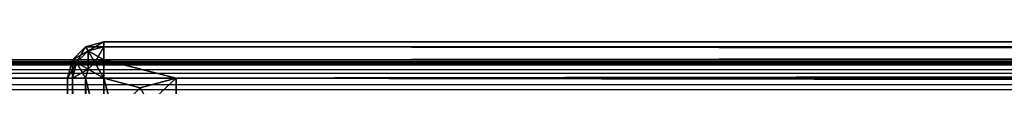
# Model space of a CAD drawing. Extents: x 0 to 1230, y 0 to 270.
# Tile 88 of 245: x 453.8 to 480.96, y 158.79 to 160.01. Entities that reach past the tile are written whole.
import ezdxf

# ---------------------------------------------------------------- set-up
doc = ezdxf.new("R2010")
doc.units = 0
doc.layers.get('0').update_dxf_attribs({"color": 13, "linetype": 'CONTINUOUS'})

# ---------------------------------------------------------------- blocks, each defined once
blk = doc.blocks.new('GROUP_22')
for p, q in [((1, 50, 23), (0.5, 49.866, 23)), ((0.5, 49.866, 1), (1, 50, 1)), ((319, 50, 1), (1, 50, 1)), ((1, 50, 1), (1, 50, 23)), ((1, 49.866, 23.5), (1, 50, 23)), ((1, 50, 23), (319, 50, 23)), ((1, 49.866, 0.5), (1, 50, 1)), ((0.5, 49.866, 23), (0.134, 49.5, 23)), ((0.134, 49.5, 1), (0.5, 49.866, 1)), ((0.567, 49.75, 0.5), (0.25, 49.433, 0.5)), ((0.567, 49.75, 23.5), (0.25, 49.433, 23.5)), ((0.5, 49.866, 23), (0.5, 49.866, 1)), ((0.5, 49.866, 1), (0.567, 49.75, 0.5)), ((0.5, 49.866, 23), (0.567, 49.75, 23.5)), ((1, 49.866, 0.5), (0.567, 49.75, 0.5)), ((1, 49.866, 23.5), (0.567, 49.75, 23.5)), ((0.567, 49.75, 0.5), (0.75, 49.433, 0.134)), ((0.567, 49.75, 23.5), (0.75, 49.433, 23.866)), ((1, 49.5, 23.866), (1, 49.866, 23.5)), ((1, 49.866, 23.5), (319, 49.866, 23.5)), ((1, 49.5, 0.134), (1, 49.866, 0.5)), ((1, 49.866, 0.5), (319, 49.866, 0.5)), ((0.134, 49.5, 23), (0, 49, 23)), ((0, 49, 1), (0.134, 49.5, 1)), ((0.134, 49.5, 23), (0.134, 49.5, 1)), ((0.134, 49.5, 1), (0.25, 49.433, 0.5)), ((0.134, 49.5, 23), (0.25, 49.433, 23.5)), ((1, 49.5, 0.134), (0.75, 49.433, 0.134)), ((1, 49.5, 23.866), (0.75, 49.433, 23.866)), ((1, 49, 24), (1, 49.5, 23.866)), ((1, 49.5, 23.866), (319, 49.5, 23.866)), ((1, 49), (1, 49.5, 0.134)), ((1, 49.5, 0.134), (319, 49.5, 0.134)), ((0.25, 49.433, 0.5), (0.134, 49, 0.5)), ((0.25, 49.433, 23.5), (0.134, 49, 23.5)), ((0.25, 49.433, 0.5), (0.567, 49.25, 0.134)), ((0.25, 49.433, 23.5), (0.567, 49.25, 23.866)), ((0.567, 49.25, 0.134), (0.5, 49, 0.134)), ((0.567, 49.25, 23.866), (0.5, 49, 23.866)), ((0.75, 49.433, 0.134), (0.567, 49.25, 0.134)), ((0.75, 49.433, 23.866), (0.567, 49.25, 23.866)), ((0.567, 49.25, 0.134), (1, 49)), ((0.567, 49.25, 23.866), (1, 49, 24)), ((0.75, 49.433, 0.134), (1, 49)), ((0.75, 49.433, 23.866), (1, 49, 24)), ((0, 49, 1), (0, 1, 1)), ((0, 49, 1), (0, 49, 23)), ((0, 49, 1), (0.134, 49, 0.5)), ((0, 19.613, 23), (0, 49, 23)), ((0, 49, 23), (0.134, 49, 23.5)), ((0.134, 1, 0.5), (0.134, 49, 0.5)), ((0.134, 49, 0.5), (0.5, 49, 0.134)), ((0.134, 20.113, 23.5), (0.134, 49, 23.5)), ((0.134, 49, 23.5), (0.5, 49, 23.866)), ((0.5, 1, 0.134), (0.5, 49, 0.134)), ((0.5, 49, 0.134), (1, 49)), ((0.5, 20.479, 23.866), (0.5, 49, 23.866)), ((0.5, 49, 23.866), (1, 49, 24)), ((1, 49), (1, 1)), ((319, 49), (1, 49)), ((3, 49, 24), (1, 49, 24)), ((1, 49, 24), (1, 47, 24)), ((319, 49, 24), (1, 49, 24)), ((1, 49, 24), (1, 20.613, 24)), ((2, 48.732, 24), (3, 49, 24)), ((317, 49, 24), (3, 49, 24)), ((3, 49, 24), (3, 48.5, 23.866))]:
    blk.add_line(p, q)
mesh = blk.add_polyface()
corners = [(0.5, 49.866, 23), (1, 50, 1), (0.5, 49.866, 1), (1, 50, 23)]
mesh.append_faces([[corners[k] for k in face] for face in [(0, 1, 2), (1, 0, 3)]], dxfattribs={"vtx0": -1})
mesh = blk.add_polyface()
corners = [(0.5, 49.866, 1), (1, 49.866, 0.5), (0.567, 49.75, 0.5), (1, 50, 1)]
mesh.append_faces([[corners[k] for k in face] for face in [(0, 1, 2), (1, 0, 3)]], dxfattribs={"vtx0": -1})
mesh = blk.add_polyface()
corners = [(0.567, 49.75, 23.5), (1, 50, 23), (0.5, 49.866, 23), (1, 49.866, 23.5)]
mesh.append_faces([[corners[k] for k in face] for face in [(0, 1, 2), (1, 0, 3)]], dxfattribs={"vtx0": -1})
mesh = blk.add_polyface()
corners = [(1, 50, 23), (319, 50, 1), (1, 50, 1), (319, 50, 23)]
mesh.append_faces([[corners[k] for k in face] for face in [(0, 1, 2), (1, 0, 3)]], dxfattribs={"vtx0": -1})
mesh = blk.add_polyface()
corners = [(1, 49.866, 23.5), (319, 50, 23), (1, 50, 23), (319, 49.866, 23.5)]
mesh.append_faces([[corners[k] for k in face] for face in [(0, 1, 2), (1, 0, 3)]], dxfattribs={"vtx0": -1})
mesh = blk.add_polyface()
corners = [(1, 50, 1), (319, 49.866, 0.5), (1, 49.866, 0.5), (319, 50, 1)]
mesh.append_faces([[corners[k] for k in face] for face in [(0, 1, 2), (1, 0, 3)]], dxfattribs={"vtx0": -1})
mesh = blk.add_polyface()
corners = [(0.134, 49.5, 23), (0.5, 49.866, 1), (0.134, 49.5, 1), (0.5, 49.866, 23)]
mesh.append_faces([[corners[k] for k in face] for face in [(0, 1, 2), (1, 0, 3)]], dxfattribs={"vtx0": -1})
mesh = blk.add_polyface()
corners = [(0.134, 49.5, 1), (0.567, 49.75, 0.5), (0.25, 49.433, 0.5), (0.5, 49.866, 1)]
mesh.append_faces([[corners[k] for k in face] for face in [(0, 1, 2), (1, 0, 3)]], dxfattribs={"vtx0": -1})
mesh = blk.add_polyface()
corners = [(0.25, 49.433, 23.5), (0.5, 49.866, 23), (0.134, 49.5, 23), (0.567, 49.75, 23.5)]
mesh.append_faces([[corners[k] for k in face] for face in [(0, 1, 2), (1, 0, 3)]], dxfattribs={"vtx0": -1})
mesh = blk.add_polyface()
corners = [(0.567, 49.75, 0.5), (0.567, 49.25, 0.134), (0.25, 49.433, 0.5), (0.75, 49.433, 0.134)]
mesh.append_faces([[corners[k] for k in face] for face in [(0, 1, 2), (1, 0, 3)]], dxfattribs={"vtx0": -1})
mesh = blk.add_polyface()
corners = [(0.567, 49.25, 23.866), (0.567, 49.75, 23.5), (0.25, 49.433, 23.5), (0.75, 49.433, 23.866)]
mesh.append_faces([[corners[k] for k in face] for face in [(0, 1, 2), (1, 0, 3)]], dxfattribs={"vtx0": -1})
mesh = blk.add_polyface()
corners = [(0.567, 49.75, 0.5), (1, 49.5, 0.134), (0.75, 49.433, 0.134), (1, 49.866, 0.5)]
mesh.append_faces([[corners[k] for k in face] for face in [(0, 1, 2), (1, 0, 3)]], dxfattribs={"vtx0": -1})
mesh = blk.add_polyface()
corners = [(0.75, 49.433, 23.866), (1, 49.866, 23.5), (0.567, 49.75, 23.5), (1, 49.5, 23.866)]
mesh.append_faces([[corners[k] for k in face] for face in [(0, 1, 2), (1, 0, 3)]], dxfattribs={"vtx0": -1})
mesh = blk.add_polyface()
corners = [(1, 49.5, 23.866), (319, 49.866, 23.5), (1, 49.866, 23.5), (319, 49.5, 23.866)]
mesh.append_faces([[corners[k] for k in face] for face in [(0, 1, 2), (1, 0, 3)]], dxfattribs={"vtx0": -1})
mesh = blk.add_polyface()
corners = [(1, 49.866, 0.5), (319, 49.5, 0.134), (1, 49.5, 0.134), (319, 49.866, 0.5)]
mesh.append_faces([[corners[k] for k in face] for face in [(0, 1, 2), (1, 0, 3)]], dxfattribs={"vtx0": -1})
mesh = blk.add_polyface()
corners = [(0.134, 49.5, 23), (0, 49, 1), (0, 49, 23), (0.134, 49.5, 1)]
mesh.append_faces([[corners[k] for k in face] for face in [(0, 1, 2), (1, 0, 3)]], dxfattribs={"vtx0": -1})
mesh = blk.add_polyface()
corners = [(0.134, 49.5, 1), (0.134, 49, 0.5), (0, 49, 1), (0.25, 49.433, 0.5)]
mesh.append_faces([[corners[k] for k in face] for face in [(0, 1, 2), (1, 0, 3)]], dxfattribs={"vtx0": -1})
mesh = blk.add_polyface()
corners = [(0.25, 49.433, 23.5), (0, 49, 23), (0.134, 49, 23.5), (0.134, 49.5, 23)]
mesh.append_faces([[corners[k] for k in face] for face in [(0, 1, 2), (1, 0, 3)]], dxfattribs={"vtx0": -1})
mesh = blk.add_polyface()
corners = [(1, 49), (0.75, 49.433, 0.134), (1, 49.5, 0.134)]
mesh.append_faces([[corners[k] for k in face] for face in [(0, 1, 2)]])
mesh = blk.add_polyface()
corners = [(1, 49.5, 23.866), (0.75, 49.433, 23.866), (1, 49, 24)]
mesh.append_faces([[corners[k] for k in face] for face in [(0, 1, 2)]])
mesh = blk.add_polyface()
corners = [(3, 49, 24), (1, 49.5, 23.866), (1, 49, 24), (319, 49.5, 23.866), (317, 49, 24), (319, 49, 24)]
mesh.append_faces([[corners[k] for k in face] for face in [(0, 1, 2), (3, 4, 5)]], dxfattribs={"vtx0": -1})
mesh.append_faces([[corners[k] for k in face] for face in [(1, 0, 3)]], dxfattribs={"vtx0": -1, "vtx1": -1})
mesh.append_faces([[corners[k] for k in face] for face in [(3, 0, 4)]], dxfattribs={"vtx0": -1, "vtx2": -1})
mesh = blk.add_polyface()
corners = [(319, 49.5, 0.134), (1, 49), (1, 49.5, 0.134), (319, 49)]
mesh.append_faces([[corners[k] for k in face] for face in [(0, 1, 2), (1, 0, 3)]], dxfattribs={"vtx0": -1})
mesh = blk.add_polyface()
corners = [(0.25, 49.433, 0.5), (0.5, 49, 0.134), (0.134, 49, 0.5), (0.567, 49.25, 0.134)]
mesh.append_faces([[corners[k] for k in face] for face in [(0, 1, 2), (1, 0, 3)]], dxfattribs={"vtx0": -1})
mesh = blk.add_polyface()
corners = [(0.567, 49.25, 23.866), (0.134, 49, 23.5), (0.5, 49, 23.866), (0.25, 49.433, 23.5)]
mesh.append_faces([[corners[k] for k in face] for face in [(0, 1, 2), (1, 0, 3)]], dxfattribs={"vtx0": -1})
mesh = blk.add_polyface()
corners = [(1, 49), (0.5, 49, 0.134), (0.567, 49.25, 0.134)]
mesh.append_faces([[corners[k] for k in face] for face in [(0, 1, 2)]])
mesh = blk.add_polyface()
corners = [(1, 49, 24), (0.567, 49.25, 23.866), (0.5, 49, 23.866)]
mesh.append_faces([[corners[k] for k in face] for face in [(0, 1, 2)]])
mesh = blk.add_polyface()
corners = [(1, 49), (0.567, 49.25, 0.134), (0.75, 49.433, 0.134)]
mesh.append_faces([[corners[k] for k in face] for face in [(0, 1, 2)]])
mesh = blk.add_polyface()
corners = [(1, 49, 24), (0.75, 49.433, 23.866), (0.567, 49.25, 23.866)]
mesh.append_faces([[corners[k] for k in face] for face in [(0, 1, 2)]])
mesh = blk.add_polyface()
corners = [(0, 19.613, 23), (0, 18.198, 17), (0, 18.198, 21.586), (0, 19.198, 16.732), (0, 19.93, 16), (0, 49, 23), (0, 20.198, 15), (0, 12.784, 23), (0, 1, 1), (0, 1, 23), (0, 14.198, 15), (0, 14.466, 14), (0, 15.198, 13.268), (0, 49, 1), (0, 14.198, 21.586), (0, 16.198, 13), (0, 18.198, 13), (0, 19.198, 13.268), (0, 19.93, 14)]
mesh.append_faces([[corners[k] for k in face] for face in [(0, 1, 2), (7, 8, 9), (10, 7, 14)]], dxfattribs={"vtx0": -1})
mesh.append_faces([[corners[k] for k in face] for face in [(1, 0, 3), (3, 0, 4), (4, 5, 6), (8, 12, 13), (13, 6, 5)]], dxfattribs={"vtx0": -1, "vtx1": -1})
mesh.append_faces([[corners[k] for k in face] for face in [(8, 7, 10)]], dxfattribs={"vtx0": -1, "vtx1": -1, "vtx2": -1})
mesh.append_faces([[corners[k] for k in face] for face in [(4, 0, 5), (8, 10, 11), (8, 11, 12), (13, 12, 15), (13, 15, 16), (13, 16, 17), (13, 17, 18), (13, 18, 6)]], dxfattribs={"vtx0": -1, "vtx2": -1})
mesh = blk.add_polyface()
corners = [(0, 49, 1), (0.134, 1, 0.5), (0, 1, 1), (0.134, 49, 0.5)]
mesh.append_faces([[corners[k] for k in face] for face in [(0, 1, 2), (1, 0, 3)]], dxfattribs={"vtx0": -1})
mesh = blk.add_polyface()
corners = [(0.134, 20.113, 23.5), (0, 49, 23), (0, 19.613, 23), (0.134, 49, 23.5)]
mesh.append_faces([[corners[k] for k in face] for face in [(0, 1, 2), (1, 0, 3)]], dxfattribs={"vtx0": -1})
mesh = blk.add_polyface()
corners = [(0.134, 49, 0.5), (0.5, 1, 0.134), (0.134, 1, 0.5), (0.5, 49, 0.134)]
mesh.append_faces([[corners[k] for k in face] for face in [(0, 1, 2), (1, 0, 3)]], dxfattribs={"vtx0": -1})
mesh = blk.add_polyface()
corners = [(0.5, 20.479, 23.866), (0.134, 49, 23.5), (0.134, 20.113, 23.5), (0.5, 49, 23.866)]
mesh.append_faces([[corners[k] for k in face] for face in [(0, 1, 2), (1, 0, 3)]], dxfattribs={"vtx0": -1})
mesh = blk.add_polyface()
corners = [(1, 49), (0.5, 1, 0.134), (0.5, 49, 0.134), (1, 1)]
mesh.append_faces([[corners[k] for k in face] for face in [(0, 1, 2), (1, 0, 3)]], dxfattribs={"vtx0": -1})
mesh = blk.add_polyface()
corners = [(1, 49, 24), (0.5, 49, 23.866), (1, 47, 24), (1, 20.613, 24), (0.5, 20.479, 23.866)]
mesh.append_faces([[corners[k] for k in face] for face in [(3, 1, 4)]], dxfattribs={"vtx0": -1})
mesh.append_faces([[corners[k] for k in face] for face in [(1, 3, 2)]], dxfattribs={"vtx0": -1, "vtx2": -1})
mesh.append_faces([[corners[k] for k in face] for face in [(0, 1, 2)]], dxfattribs={"vtx1": -1})
mesh = blk.add_polyface()
corners = [(1.268, 48, 24), (1, 49, 24), (1, 47, 24), (2, 48.732, 24), (3, 49, 24)]
mesh.append_faces([[corners[k] for k in face] for face in [(0, 1, 2), (1, 3, 4)]], dxfattribs={"vtx0": -1})
mesh.append_faces([[corners[k] for k in face] for face in [(1, 0, 3)]], dxfattribs={"vtx0": -1, "vtx2": -1})
mesh = blk.add_polyface()
corners = [(319, 49), (1, 1), (1, 49), (319, 1)]
mesh.append_faces([[corners[k] for k in face] for face in [(0, 1, 2), (1, 0, 3)]], dxfattribs={"vtx0": -1})
mesh = blk.add_polyface()
corners = [(2.25, 48.299, 23.866), (3, 49, 24), (2, 48.732, 24), (3, 48.5, 23.866)]
mesh.append_faces([[corners[k] for k in face] for face in [(0, 1, 2), (1, 0, 3)]], dxfattribs={"vtx0": -1})
mesh = blk.add_polyface()
corners = [(317, 48.5, 23.866), (3, 49, 24), (3, 48.5, 23.866), (317, 49, 24)]
mesh.append_faces([[corners[k] for k in face] for face in [(0, 1, 2), (1, 0, 3)]], dxfattribs={"vtx0": -1})
blk = doc.blocks.new('GROUP_24')
blk.add_blockref('GROUP_22', (1.353, 0))
blk = doc.blocks.new('GROUP_15')
for p, q in [((1079, 50, 1), (1, 50, 1)), ((1079, 50, 49), (1, 50, 49)), ((1, 49.866, 49.5), (1079, 49.866, 49.5)), ((1, 49.866, 0.5), (1079, 49.866, 0.5)), ((1, 49.5, 49.866), (1079, 49.5, 49.866)), ((1, 49.5, 0.134), (1079, 49.5, 0.134))]:
    blk.add_line(p, q)
mesh = blk.add_polyface()
corners = [(1, 50, 49), (1079, 50, 1), (1, 50, 1), (1079, 50, 49)]
mesh.append_faces([[corners[k] for k in face] for face in [(0, 1, 2), (1, 0, 3)]], dxfattribs={"vtx0": -1})
mesh = blk.add_polyface()
corners = [(1, 49.866, 49.5), (1079, 50, 49), (1, 50, 49), (1079, 49.866, 49.5)]
mesh.append_faces([[corners[k] for k in face] for face in [(0, 1, 2), (1, 0, 3)]], dxfattribs={"vtx0": -1})
mesh = blk.add_polyface()
corners = [(1, 50, 1), (1079, 49.866, 0.5), (1, 49.866, 0.5), (1079, 50, 1)]
mesh.append_faces([[corners[k] for k in face] for face in [(0, 1, 2), (1, 0, 3)]], dxfattribs={"vtx0": -1})
mesh = blk.add_polyface()
corners = [(1, 49.5, 49.866), (1079, 49.866, 49.5), (1, 49.866, 49.5), (1079, 49.5, 49.866)]
mesh.append_faces([[corners[k] for k in face] for face in [(0, 1, 2), (1, 0, 3)]], dxfattribs={"vtx0": -1})
mesh = blk.add_polyface()
corners = [(1, 49.866, 0.5), (1079, 49.5, 0.134), (1, 49.5, 0.134), (1079, 49.866, 0.5)]
mesh.append_faces([[corners[k] for k in face] for face in [(0, 1, 2), (1, 0, 3)]], dxfattribs={"vtx0": -1})
mesh = blk.add_polyface()
corners = [(1079, 49, 50), (1, 49.5, 49.866), (1, 49, 50), (1079, 49.5, 49.866)]
mesh.append_faces([[corners[k] for k in face] for face in [(0, 1, 2), (1, 0, 3)]], dxfattribs={"vtx0": -1})
mesh = blk.add_polyface()
corners = [(1079, 49.5, 0.134), (1, 49), (1, 49.5, 0.134), (1079, 49)]
mesh.append_faces([[corners[k] for k in face] for face in [(0, 1, 2), (1, 0, 3)]], dxfattribs={"vtx0": -1})
blk = doc.blocks.new('GROUP_25')
for name, p in [('GROUP_24', (453.762, 110.012, 854.04)), ('GROUP_15', (75.115, 109.512, 154.04))]:
    blk.add_blockref(name, p)

msp = doc.modelspace()

# ---------------------------------------------------------------- block references
msp.add_blockref('GROUP_25', (0, 0))

doc.saveas('drawing.dxf')
